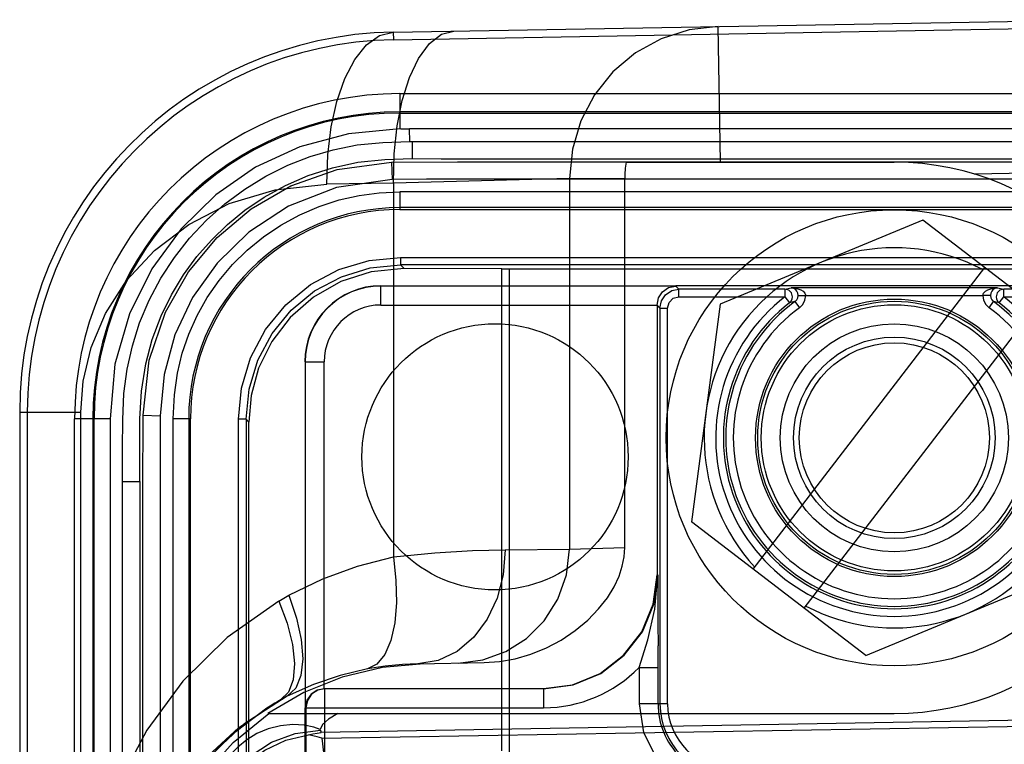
# Model space of a CAD drawing. Header units: millimetres. Extents: x 0 to 770, y -15 to 420.
# Tile 102 of 116: x 493.35 to 495.51, y 267.01 to 268.6. Entities that reach past the tile are written whole.
import ezdxf

# ---------------------------------------------------------------- set-up
doc = ezdxf.new("R2010")
doc.units = ezdxf.units.MM
doc.header["$LTSCALE"] = 32.67
doc.layers.get('0').update_dxf_attribs({"linetype": 'CONTINUOUS'})
doc.layers.add('ASSY', color=7, linetype='CONTINUOUS')

msp = doc.modelspace()

# ---------------------------------------------------------------- linework, layer by layer
at = {"color": 9, "linetype": 'CONTINUOUS'}
for p, q in [((494.171491, 268.57194), (495.727701, 268.599104)), ((494.171491, 268.57194), (494.171782, 268.555276)), ((494.171782, 268.555276), (495.727701, 268.582435)), ((494.888652, 268.286597), (494.883454, 268.584367)), ((494.186035, 268.437032), (494.186035, 268.359778)), ((494.186035, 268.394455), (497.269368, 268.394455)), ((494.186871, 268.359661), (494.207231, 268.359848)), ((496.868054, 268.3598), (494.207231, 268.359844)), ((494.207465, 268.331851), (494.207231, 268.35984)), ((494.2125, 268.331882), (494.212578, 268.294721)), ((494.669339, 268.293934), (495.298086, 268.293967)), ((495.298086, 268.293967), (495.585449, 268.293959)), ((494.167362, 268.287035), (494.168614, 268.249039)), ((495.421319, 268.287573), (496.808959, 268.28757)), ((494.557637, 268.251086), (494.171536, 268.240977)), ((494.557637, 268.251085), (494.678618, 268.251085)), ((494.557637, 268.251085), (494.557637, 267.438522)), ((495.441081, 268.249698), (494.674629, 268.24964)), ((496.969529, 268.249704), (495.441081, 268.249698)), ((495.727701, 268.26572), (495.444128, 268.26077)), ((494.171536, 268.240976), (494.025741, 268.238657)), ((494.171536, 268.240976), (494.171536, 267.421383)), ((497.269368, 268.22174), (494.186035, 268.22174)), ((494.186035, 268.22174), (494.186035, 268.183067)), ((497.269368, 268.187073), (494.186035, 268.187073)), ((494.186035, 268.183067), (497.269368, 268.183067)), ((494.187055, 268.078063), (497.268347, 268.078063)), ((497.268347, 268.061397), (494.187055, 268.061397)), ((494.194904, 268.053548), (494.187055, 268.061397)), ((494.409406, 266.996318), (494.409406, 268.052698)), ((494.425321, 268.052671), (494.425321, 266.954598)), ((494.144368, 267.97355), (494.144368, 268.015215)), ((494.790748, 268.015215), (494.79751, 268.008454)), ((494.79751, 267.991788), (494.79751, 268.008454)), ((495.029628, 268.008454), (495.043213, 268.011363)), ((495.029628, 268.008454), (495.029628, 267.991788)), ((495.495523, 268.011363), (495.509107, 268.008454)), ((495.509107, 267.991788), (495.509107, 268.008454)), ((494.79751, 267.991788), (495.029628, 267.991788)), ((495.029628, 267.991788), (495.039836, 267.978616)), ((495.058532, 267.994558), (495.075184, 267.994697)), ((495.075184, 267.994697), (495.463552, 267.994697)), ((495.480204, 267.994558), (495.463552, 267.994697)), ((495.4989, 267.978616), (495.509107, 267.991788)), ((495.509107, 267.991788), (495.945349, 267.991788)), ((494.144368, 267.97355), (494.749444, 267.97355)), ((494.755845, 267.966789), (494.749444, 267.97319)), ((494.755845, 267.966789), (494.772511, 267.966789)), ((494.772511, 267.099104), (494.772511, 267.966789)), ((495.051666, 267.980947), (495.039836, 267.978616)), ((495.051666, 267.980947), (495.061485, 267.967483)), ((495.477251, 267.967483), (495.48707, 267.980947)), ((495.483334, 267.984664), (495.487049, 267.980939)), ((495.4989, 267.978616), (495.48707, 267.980947)), ((493.97825, 267.849097), (494.019915, 267.849097)), ((494.019915, 267.132431), (494.019915, 267.849097)), ((493.352701, 267.738734), (493.48644, 267.738734)), ((493.352701, 267.738734), (493.352701, 260.626128)), ((493.369368, 267.738734), (493.369368, 260.626128)), ((493.48644, 260.626128), (493.48644, 267.738734)), ((493.622922, 267.731848), (493.660751, 267.730962)), ((493.550693, 267.724097), (493.4731, 267.724097)), ((493.515677, 260.640764), (493.515677, 267.724097)), ((493.550693, 267.724097), (493.55029, 264.182431)), ((493.727065, 267.724097), (493.68829, 267.724097)), ((493.68829, 267.724097), (493.68829, 260.640764)), ((493.723059, 267.724097), (493.723059, 260.640764)), ((493.727065, 260.640764), (493.727065, 267.724097)), ((493.832069, 260.641785), (493.832069, 267.723077)), ((493.848735, 267.723077), (493.854897, 267.716914)), ((493.848735, 267.723077), (493.848735, 260.641785)), ((493.578173, 264.530677), (493.578195, 267.586852)), ((493.57828, 267.586852), (493.616167, 267.586894)), ((493.616037, 267.586894), (493.616203, 267.24394)), ((493.660521, 267.531588), (493.660517, 267.30237)), ((494.416928, 267.436988), (494.557637, 267.438523)), ((494.557637, 267.438519), (494.678618, 267.442214)), ((494.744416, 267.306671), (494.750897, 267.382431)), ((494.750901, 267.382431), (494.749444, 267.382431)), ((494.750901, 267.382431), (494.750916, 267.379884)), ((493.616203, 267.24394), (493.615531, 264.53068)), ((494.225331, 267.187025), (494.370623, 267.189561)), ((494.709957, 267.179051), (494.751622, 267.179051)), ((494.709957, 267.179051), (494.709957, 267.099104)), ((494.021733, 266.474097), (494.021733, 267.132431)), ((493.97825, 267.090764), (494.500889, 267.090764)), ((494.772511, 267.099104), (494.709957, 267.099104)), ((495.727701, 267.066237), (494.013709, 267.036411)), ((494.01111, 267.042862), (494.013709, 267.036411)), ((494.014517, 267.024261), (495.727701, 267.053146)), ((494.014517, 267.024261), (494.023207, 266.95033))]:
    msp.add_line(p, q, dxfattribs=at)
at = {"color": 6, "linetype": 'CONTINUOUS'}
for p, q in [((494.186035, 268.437032), (497.269368, 268.437032)), ((497.269368, 268.396997), (494.186035, 268.396997)), ((494.681633, 268.286597), (495.269368, 268.286597)), ((494.678618, 267.442218), (494.678618, 268.251085)), ((495.331979, 268.159465), (494.88755, 267.97517)), ((495.713797, 267.866725), (495.331979, 268.159465)), ((494.187055, 268.078063), (494.187055, 268.061397)), ((494.409406, 268.052698), (494.194904, 268.053548)), ((494.409406, 268.052698), (497.030081, 268.052671)), ((495.466675, 268.056193), (494.959635, 267.394865)), ((494.88755, 267.97517), (494.824939, 267.498136)), ((495.072061, 267.308668), (495.579101, 267.969997)), ((493.4731, 260.640764), (493.4731, 267.724097)), ((493.513135, 267.724097), (493.513135, 260.640764)), ((493.848735, 267.723077), (493.832069, 267.723077)), ((493.854897, 266.688115), (493.854897, 267.716914)), ((495.206757, 267.205397), (494.824939, 267.498136)), ((495.206757, 267.205397), (495.651186, 267.389691)), ((493.896588, 267.078246), (493.898626, 267.078282)), ((493.896614, 267.078264), (495.269368, 267.078264))]:
    msp.add_line(p, q, dxfattribs=at)
at = {"color": 7, "linetype": 'CONTINUOUS'}
for p, q in [((494.790748, 268.015215), (494.144368, 268.015215)), ((496.664654, 268.015764), (494.790748, 268.015764)), ((495.029628, 268.008454), (494.79751, 268.008454)), ((495.495523, 268.011363), (495.043213, 268.011363)), ((495.043213, 268.011363), (495.051094, 268.010813)), ((495.04486, 268.011236), (495.043214, 268.011363)), ((495.487642, 268.010813), (495.495523, 268.011363)), ((495.491747, 268.010781), (495.491093, 268.010572)), ((495.493799, 268.011225), (495.491747, 268.010781)), ((495.495522, 268.011363), (495.493799, 268.011225)), ((495.945349, 268.008454), (495.509107, 268.008454)), ((495.046282, 267.991788), (495.044049, 268.000119)), ((495.485359, 268.006998), (495.482831, 268.003837)), ((495.494687, 268.000119), (495.492454, 267.991788)), ((494.749444, 267.97319), (494.749444, 267.382431)), ((494.755845, 267.966789), (494.755845, 267.099104)), ((493.97825, 267.849097), (493.97825, 267.090764)), ((494.740877, 267.317551), (494.749444, 267.382431)), ((494.742383, 267.317728), (494.750901, 267.382431)), ((494.751622, 267.099104), (494.751571, 267.226501)), ((494.500889, 267.132431), (494.020279, 267.132431)), ((494.500889, 267.132431), (494.500889, 267.090764)), ((493.981785, 267.10723), (493.97825, 267.090764)), ((493.977701, 267.090764), (493.977701, 266.474097)), ((493.980068, 267.090764), (493.980068, 266.474097))]:
    msp.add_line(p, q, dxfattribs=at)
at = {"color": 9, "linetype": 'CONTINUOUS'}
for points in [[(494.025741, 268.238657), (494.027727, 268.303055), (494.035137, 268.364031), (494.047579, 268.419823), (494.06492, 268.469818), (494.086776, 268.511961), (494.112634, 268.544304), (494.141379, 268.564665), (494.171491, 268.57194)], [(494.171536, 268.240976), (494.173216, 268.30535), (494.179913, 268.366401), (494.191198, 268.422207), (494.206977, 268.472211), (494.226902, 268.514357), (494.250502, 268.546683), (494.276787, 268.56708), (494.304302, 268.574258)], [(494.883454, 268.584367), (494.819568, 268.576984), (494.758258, 268.557327), (494.701864, 268.526125), (494.652534, 268.484559), (494.612141, 268.434221), (494.582202, 268.377038), (494.563819, 268.315204), (494.557637, 268.251085)], [(494.186035, 268.359635), (494.072959, 268.348913), (493.966961, 268.32068), (493.869738, 268.275495), (493.782475, 268.214899), (493.706307, 268.140474), (493.642631, 268.053257), (493.593191, 267.953996), (493.561431, 267.843648), (493.550693, 267.724097)], [(494.207466, 268.331848), (496.985842, 268.331854), (497.102599, 268.331866), (497.218319, 268.332113)], [(493.57828, 267.586852), (493.578081, 267.658819), (493.578491, 267.722145), (493.581089, 267.779616), (493.588079, 267.833231), (493.599591, 267.884304), (493.61558, 267.934262), (493.636527, 267.984064), (493.662133, 268.032366), (493.69177, 268.077954), (493.725165, 268.120477), (493.76211, 268.159706), (493.802425, 268.195499), (493.845803, 268.22766), (493.891858, 268.255944), (493.939963, 268.279951), (493.989365, 268.299326), (494.039838, 268.314145), (494.092518, 268.324601), (494.148161, 268.330228), (494.207466, 268.331848)], [(493.616172, 267.586894), (493.616131, 267.655465), (493.61586, 267.724337), (493.619457, 267.784775), (493.628859, 267.844724), (493.643079, 267.898364), (493.662442, 267.94964), (493.685074, 267.995999), (493.711587, 268.03966), (493.740728, 268.079646), (493.772681, 268.116066), (493.807987, 268.150414), (493.846337, 268.18164), (493.888731, 268.21016), (493.93492, 268.235867), (493.98466, 268.257348), (494.038233, 268.274667), (494.093982, 268.286448), (494.152972, 268.292936), (494.212569, 268.294721)], [(494.212569, 268.294721), (494.276249, 268.293941), (494.404514, 268.293936)], [(494.404514, 268.293936), (494.469276, 268.29383), (494.535456, 268.29397), (494.601764, 268.294029), (494.669339, 268.293934)], [(493.622922, 267.731848), (493.636786, 267.85292), (493.672132, 267.957633), (493.722648, 268.046233), (493.785428, 268.12133), (493.859709, 268.184085), (493.946911, 268.234714), (494.048689, 268.270713), (494.167362, 268.287035)], [(494.167362, 268.287035), (494.312137, 268.287543), (494.466134, 268.287575), (494.630671, 268.287518), (495.421319, 268.287573)], [(494.168614, 268.249039), (494.046976, 268.231065), (493.942001, 268.190204), (493.854732, 268.133169), (493.785205, 268.065464), (493.73167, 267.990115), (493.692965, 267.908468), (493.669172, 267.821509), (493.660751, 267.730962)], [(494.674629, 268.24964), (494.408604, 268.249726), (494.324562, 268.249681), (494.244458, 268.249804), (494.168614, 268.249039)], [(493.48644, 267.738734), (493.49163, 267.807013), (493.508988, 267.880266), (493.540531, 267.955194), (493.587028, 268.027281), (493.648191, 268.09314), (493.723301, 268.150372), (493.811732, 268.195869), (493.912855, 268.226421), (494.025741, 268.238657)], [(494.755845, 267.966789), (494.759017, 267.982733), (494.768048, 267.99625), (494.781565, 268.005282), (494.79751, 268.008454)], [(494.772511, 267.966789), (494.775842, 267.979256), (494.785041, 267.988456), (494.79751, 267.991788)], [(495.051677, 267.980932), (495.055402, 267.984664), (495.057776, 267.989363), (495.058564, 267.994558)], [(495.061485, 267.967483), (495.068889, 267.974928), (495.073613, 267.984309), (495.075184, 267.994697)], [(495.463552, 267.994697), (495.46512, 267.984317), (495.469841, 267.974934), (495.477251, 267.967483)], [(495.480172, 267.994558), (495.48096, 267.989363), (495.483334, 267.984664)], [(493.622678, 267.389249), (493.622561, 267.568609), (493.622922, 267.731848)], [(493.660752, 267.730962), (493.66018, 267.633738), (493.660521, 267.531588)], [(494.171536, 267.421383), (494.26272, 267.430275), (494.345056, 267.435125), (494.416928, 267.436987)], [(494.416928, 267.436988), (494.412509, 267.38206), (494.399184, 267.331073), (494.377471, 267.284827), (494.347968, 267.245218), (494.31135, 267.214195), (494.269748, 267.194345), (494.225331, 267.187025)], [(494.313274, 267.18856), (494.367684, 267.195592), (494.418005, 267.213834), (494.463454, 267.242609), (494.502172, 267.281113), (494.532248, 267.328444), (494.55117, 267.38184), (494.557637, 267.438523)], [(493.942534, 267.337443), (494.016751, 267.373471), (494.093085, 267.401401), (494.171536, 267.421383)], [(494.171536, 267.421383), (494.177323, 267.369613), (494.178246, 267.321236), (494.174428, 267.276985), (494.165882, 267.238489), (494.152651, 267.207443), (494.135327, 267.186138), (494.1147, 267.175864)], [(493.622411, 265.910513), (493.622442, 266.491112), (493.622515, 266.744738), (493.622599, 266.978297), (493.622678, 267.389249)], [(493.920707, 267.324705), (493.807202, 267.244427), (493.710352, 267.149003), (493.630987, 267.041638), (493.569733, 266.925479), (493.526771, 266.804423), (493.5017, 266.682151), (493.493621, 266.561819)], [(493.920707, 267.324705), (493.927916, 267.329084), (493.935192, 267.333331), (493.942534, 267.337443)], [(493.920707, 267.324706), (493.939058, 267.275789), (493.950691, 267.229284), (493.955067, 267.187399), (493.951983, 267.152129), (493.941581, 267.125163), (493.924343, 267.107805)], [(493.942533, 267.337446), (493.959542, 267.28724), (493.969686, 267.240616), (493.972974, 267.198054), (493.968951, 267.161602), (493.957553, 267.133671), (493.939104, 267.115909)], [(493.660517, 267.30237), (493.66046, 267.036536), (493.66041, 266.890586), (493.660354, 266.736293), (493.660269, 266.398935)], [(494.709954, 267.179048), (494.728948, 267.239562), (494.744416, 267.306671)], [(494.1147, 267.175864), (494.054727, 267.161603), (493.996202, 267.141673), (493.939104, 267.115909)], [(494.225331, 267.187025), (494.191395, 267.185594), (494.153846, 267.181988), (494.1147, 267.175864)], [(493.594281, 266.561819), (493.599578, 266.641888), (493.617216, 266.726859), (493.648744, 266.813019), (493.69524, 266.897467), (493.756514, 266.976368), (493.83278, 267.047399), (493.924343, 267.107805)], [(493.939104, 267.115909), (493.843968, 267.054602), (493.761476, 266.977146), (493.694325, 266.886076), (493.644727, 266.784398), (493.614303, 266.675446), (493.604052, 266.562808)], [(493.939087, 267.1159), (493.923935, 267.107691), (493.908929, 267.09893), (493.894105, 267.089631)], [(494.709957, 267.099104), (494.719671, 267.036713), (494.748836, 266.9789), (494.794997, 266.932738), (494.852809, 266.903569), (494.915201, 266.893853)], [(494.049604, 267.078264), (494.029108, 267.065705), (494.016104, 267.053896), (494.011117, 267.042864)], [(493.766206, 266.792174), (493.772357, 266.846544), (493.790248, 266.898295), (493.819554, 266.945621), (493.857951, 266.98477), (493.904745, 267.015032), (493.956226, 267.03401), (494.01172, 267.041364)], [(494.01111, 267.042862), (493.996946, 267.048238), (493.976226, 267.052288), (493.951216, 267.053676), (493.92403, 267.051348), (493.897361, 267.044719), (493.872668, 267.03425), (493.850436, 267.020461), (493.83045, 267.00398), (493.812655, 266.985937), (493.797053, 266.968329), (493.783421, 266.954625), (493.771835, 266.950185)]]:
    msp.add_lwpolyline(points, dxfattribs=at)
at = {"color": 6, "linetype": 'CONTINUOUS'}
for points in [[(493.688768, 267.724097), (493.691648, 267.776539), (493.698556, 267.823982), (493.708996, 267.867971), (493.723178, 267.909829), (493.74138, 267.950431), (493.7636, 267.989798), (493.789674, 268.027437), (493.819027, 268.062338), (493.851279, 268.094113), (493.88667, 268.122995), (493.925178, 268.14883), (493.966265, 268.1712), (494.009073, 268.189648), (494.052612, 268.203825), (494.096427, 268.21378), (494.140578, 268.219583), (494.186035, 268.221566)], [(493.832069, 267.723077), (493.838743, 267.791583), (493.858757, 267.858118), (493.89159, 267.919845), (493.936038, 267.974096), (493.990289, 268.018543), (494.052015, 268.051376), (494.11855, 268.071389), (494.187055, 268.078063)], [(493.848735, 267.723077), (493.855236, 267.789083), (493.874488, 267.85255), (493.905751, 267.911041), (493.947825, 267.962308), (493.999093, 268.004382), (494.057583, 268.035645), (494.12105, 268.054897), (494.187055, 268.061397)], [(494.194904, 268.053548), (494.123289, 268.04627), (494.056545, 268.024882), (493.99671, 267.991019), (493.94558, 267.946403), (493.904982, 267.893328), (493.876274, 267.834821), (493.859947, 267.77495), (493.854897, 267.716914)], [(494.370623, 267.189561), (494.40441, 267.191936), (494.438741, 267.198067), (494.4731, 267.208031), (494.506918, 267.221804), (494.539565, 267.239235), (494.570134, 267.259864), (494.59768, 267.282925), (494.621327, 267.30734), (494.640542, 267.331964), (494.655326, 267.355957), (494.666041, 267.378893), (494.673215, 267.40077), (494.677298, 267.421761), (494.678618, 267.442218)], [(494.238412, 267.187253), (494.147886, 267.17906), (494.05951, 267.157819), (493.975153, 267.123979), (493.896614, 267.078264)], [(493.915896, 267.102917), (493.912071, 267.100675), (493.907964, 267.098231), (493.90359, 267.095586), (493.898961, 267.092734)], [(493.924343, 267.107805), (493.922375, 267.106659), (493.915896, 267.102917)], [(493.894105, 267.089631), (493.811555, 267.026961), (493.740729, 266.952092), (493.68357, 266.867265), (493.641573, 266.775137), (493.614974, 266.678028), (493.604227, 266.578261)], [(493.626733, 266.563204), (493.634989, 266.664111), (493.659422, 266.762255), (493.698976, 266.854401), (493.753138, 266.939525), (493.820373, 267.014897), (493.898626, 267.078282)], [(493.768606, 266.7862), (493.774145, 266.83674), (493.789982, 266.885142), (493.81545, 266.929375), (493.849214, 266.967332), (493.889919, 266.997705), (493.935926, 267.019316), (493.985529, 267.031311)], [(493.985529, 267.031311), (493.994885, 267.033389), (494.004282, 267.03509), (494.013709, 267.036411)], [(494.014517, 267.024261), (494.004827, 267.026957), (493.995173, 267.029308), (493.985561, 267.031316)]]:
    msp.add_lwpolyline(points, dxfattribs=at)
at = {"color": 7, "linetype": 'CONTINUOUS'}
for points in [[(494.749445, 267.97355), (494.75255, 267.989065), (494.761167, 268.00237), (494.774409, 268.011674), (494.790748, 268.015215)], [(495.044049, 268.000119), (495.037954, 268.006219), (495.029628, 268.008454)], [(495.047868, 268.010492), (495.046989, 268.010781), (495.04486, 268.011236)], [(495.053377, 268.006998), (495.050382, 268.009301), (495.047868, 268.010492)], [(495.051094, 268.010813), (495.058171, 268.00936), (495.064398, 268.007082), (495.06966, 268.003944), (495.073566, 267.999787), (495.075184, 267.994697)], [(495.463552, 267.994697), (495.46517, 267.999787), (495.469076, 268.003944), (495.474337, 268.007082), (495.480565, 268.00936), (495.487642, 268.010813)], [(495.491093, 268.010572), (495.488354, 268.009301), (495.485359, 268.006998)], [(495.509107, 268.008454), (495.500782, 268.006219), (495.494687, 268.000119)], [(495.039836, 267.978616), (495.043305, 267.982274), (495.045521, 267.986803), (495.046282, 267.991788)], [(495.058564, 267.994558), (495.057788, 267.999659), (495.055905, 268.003837), (495.053377, 268.006998)], [(495.482831, 268.003837), (495.480948, 267.999659), (495.480172, 267.994558)], [(495.492454, 267.991788), (495.493215, 267.986803), (495.495431, 267.982274), (495.4989, 267.978616)], [(494.750916, 267.379884), (494.751422, 267.276412), (494.751571, 267.226501)], [(494.500864, 267.132619), (494.564314, 267.140996), (494.624564, 267.165998), (494.676215, 267.205653), (494.715873, 267.257302), (494.740877, 267.317551)], [(494.500889, 267.132431), (494.565598, 267.14095), (494.625897, 267.165926), (494.677677, 267.205656), (494.717407, 267.257433), (494.742383, 267.317728)], [(494.021733, 267.132431), (494.005789, 267.129259), (493.992271, 267.120227), (493.98324, 267.106709), (493.980068, 267.090764)], [(494.020279, 267.132431), (494.004388, 267.129292), (493.991081, 267.12059), (493.981785, 267.10723)]]:
    msp.add_lwpolyline(points, dxfattribs=at)
at = {"color": 6, "linetype": 'CONTINUOUS'}
for radius in [0.5, 0.304167, 0.29944, 0.220833, 0.208333]:
    msp.add_circle((495.269368, 267.682431), radius, dxfattribs=at)
at = {"color": 7, "linetype": 'CONTINUOUS'}
for radius in [0.291667, 0.25]:
    msp.add_circle((495.269368, 267.682431), radius, dxfattribs=at)
at = {"color": 9, "linetype": 'CONTINUOUS'}
for centre, radius, start, end in [((494.186035, 267.738734), 0.833333, 91, 180), ((494.186035, 267.738734), 0.816667, 91, 180), ((494.186035, 267.724097), 0.670358, 90, 180), ((494.186035, 267.724097), 0.462975, 90, 180), ((494.186035, 267.724097), 0.45897, 90, 180), ((495.269368, 267.682431), 0.391378, 127.774253, 52.225747), ((494.144368, 267.849097), 0.124453, 90, 180), ((495.269368, 267.682431), 0.374714, 127.774253, 52.225747), ((495.269368, 267.682431), 0.369467, 126.102523, 53.897477), ((495.269368, 267.682431), 0.352803, 126.102523, 53.897477), ((494.915204, 267.099101), 0.163582, 179.998889, 269.998889), ((494.915204, 267.099101), 0.142693, 179.998726, 269.998726)]:
    msp.add_arc(centre, radius, start, end, dxfattribs=at)
at = {"color": 6, "linetype": 'CONTINUOUS'}
for centre, radius, start, end in [((494.186035, 267.724097), 0.712934, 90, 180), ((494.186035, 267.724097), 0.6729, 90, 180), ((494.889272, 268.251085), 0.210654, 170.294569, 180), ((495.269368, 267.682431), 0.604167, 270, 90), ((495.269368, 267.682431), 0.416667, 62.310493, 222.734855), ((495.269368, 267.682431), 0.416667, 242.310493, 42.734855)]:
    msp.add_arc(centre, radius, start, end, dxfattribs=at)
at = {"color": 7, "linetype": 'CONTINUOUS'}
for centre, radius, start, end in [((494.144368, 267.849097), 0.166667, 90, 180), ((494.144368, 267.849097), 0.166118, 90, 180), ((494.500656, 267.382743), 0.292042, 270.045564, 315.778105), ((494.915204, 267.099101), 0.15936, 179.998859, 269.998859)]:
    msp.add_arc(centre, radius, start, end, dxfattribs=at)
at = {"layer": 'ASSY', "color": 7, "linetype": 'CONTINUOUS'}
msp.add_circle((494.394368, 267.640764), 0.291667, dxfattribs=at)

doc.saveas('drawing.dxf')
